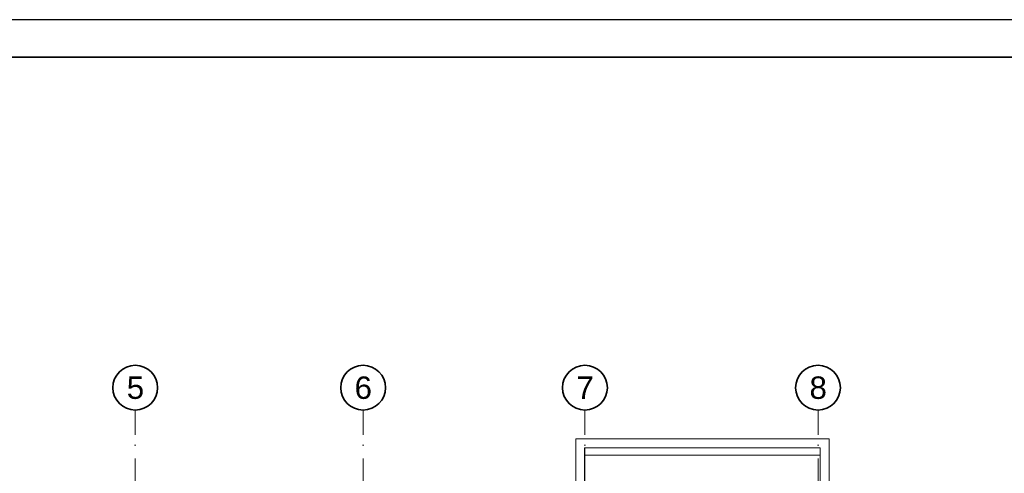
# Model space of a CAD drawing. Header units: millimetres. Extents: x 82175 to 237000, y 24756 to 471700.
# Tile 136 of 256: x 111823 to 125004, y 322318 to 328392. Entities that reach past the tile are written whole.
import ezdxf

# ---------------------------------------------------------------- set-up
doc = ezdxf.new("R2010")
doc.units = ezdxf.units.MM
doc.linetypes.add('Kropki i Kreski', pattern=[6.702778, 3.527778, -1.763889, 0, -1.411111])
doc.layers.add('CP_FRREF', color=251, linetype='Continuous', lineweight=35)
for name, color, linetype in [('CP_LINENORM', 253, 'Continuous'), ('Konstrukcja - Dach', 8, 'Continuous'), ('Konstrukcja - Siatka mod', 8, 'Continuous'), ('z JAN', 8, 'Continuous')]:
    doc.layers.add(name, color=color, linetype=linetype)
doc.styles.add('STYL_AUTOMATYCZNY_1', font='arial.ttf')

msp = doc.modelspace()

# ---------------------------------------------------------------- linework, layer by layer
at = {"layer": 'CP_FRREF'}
msp.add_line((136675, 327892), (83675, 327892), dxfattribs=at)
at = {"layer": 'CP_LINENORM', "linetype": 'Continuous'}
msp.add_line((137175, 328392), (82175, 328392), dxfattribs=at)
at = {"layer": 'Konstrukcja - Dach', "color": 8, "linetype": 'Continuous', "lineweight": 13, "ltscale": 100, "flags": 128}
for points in [[(119384, 319259), (119384, 322561)], [(119384, 322561), (122540, 322561)], [(119390, 319359), (119390, 322661)], [(119390, 322661), (122540, 322661)], [(122540, 322661), (122540, 319359)], [(122540, 322561), (122540, 319259)]]:
    msp.add_lwpolyline(points, dxfattribs=at)
at = {"layer": 'Konstrukcja - Siatka mod', "color": 8, "linetype": 'Kropki i Kreski', "lineweight": 13, "ltscale": 100}
for p, q in [((113370, 322165), (113370, 323165)), ((116420, 322165), (116420, 323165)), ((119390, 322165), (119390, 323165)), ((122510, 322165), (122510, 323165))]:
    msp.add_line(p, q, dxfattribs=at)
at = {"layer": 'Konstrukcja - Siatka mod', "color": 8, "linetype": 'Continuous', "lineweight": 35, "ltscale": 100}
for centre in [(113370, 323465), (116420, 323465), (119390, 323465), (122510, 323465)]:
    msp.add_circle(centre, 300, dxfattribs=at)
at = {"layer": 'z JAN', "color": 8, "linetype": 'Continuous', "lineweight": 13, "ltscale": 100, "flags": 128}
for points in [[(122660, 322781), (122660, 319359), (95340, 319359), (95340, 320900), (119270, 320900), (119270, 322781)], [(122540, 322661), (122540, 319479), (119430, 319479), (119382, 322661)]]:
    msp.add_lwpolyline(points, close=True, dxfattribs=at)

# ---------------------------------------------------------------- texts
at = {"layer": 'Konstrukcja - Siatka mod', "color": 8, "linetype": 'Continuous', "lineweight": 13, "char_height": 300, "attachment_point": 1, "style": 'STYL_AUTOMATYCZNY_1'}
for s, insert in [('\\A1;{\\pql;\\pt0;\\fArial|b0|i0|c238|p0;\\W1.000000;5}', (113256, 323615)), ('\\A1;{\\pql;\\pt0;\\fArial|b0|i0|c238|p0;\\W1.000000;6}', (116306, 323615)), ('\\A1;{\\pql;\\pt0;\\fArial|b0|i0|c238|p0;\\W1.000000;7}', (119276, 323615)), ('\\A1;{\\pql;\\pt0;\\fArial|b0|i0|c238|p0;\\W1.000000;8}', (122396, 323615))]:
    msp.add_mtext(s, dxfattribs=dict(at, insert=insert))

doc.saveas('drawing.dxf')
